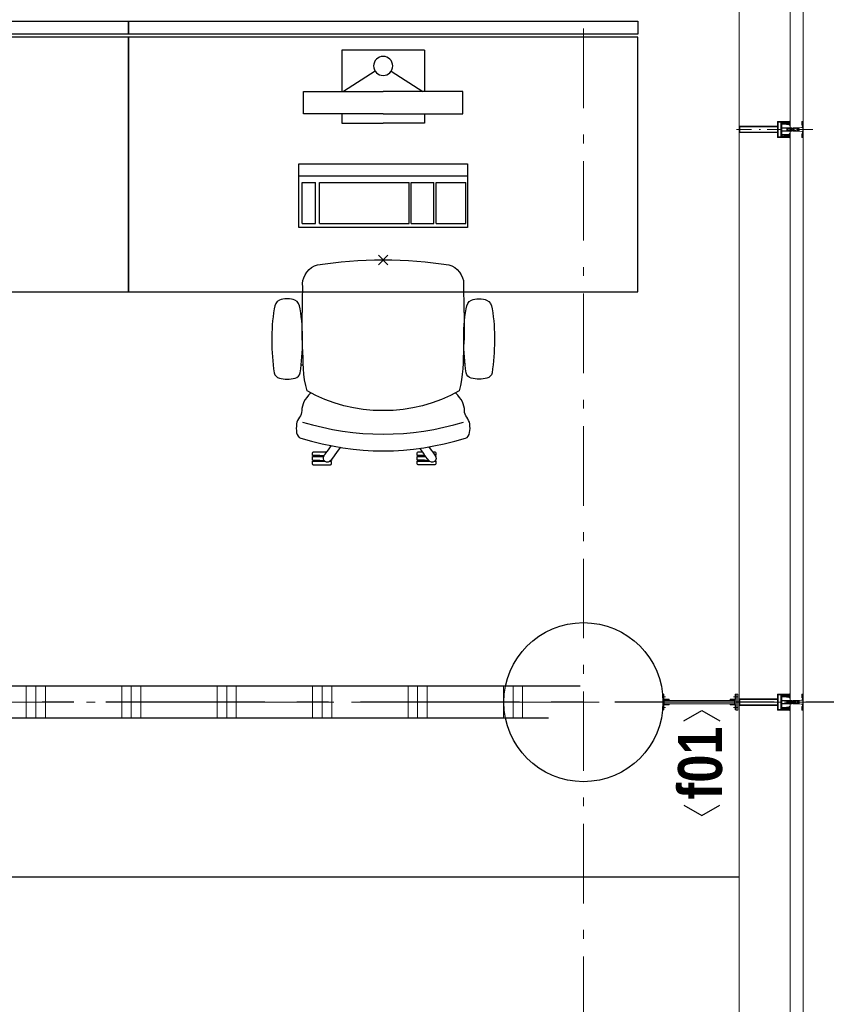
# Model space of a CAD drawing. Header units: millimetres. Extents: x -75976 to 232306, y 42824 to 140527.
# Tile 164 of 199: x 218870 to 221405, y 93430 to 96525. Entities that reach past the tile are written whole.
import ezdxf
from ezdxf.enums import TextEntityAlignment as Align

# ---------------------------------------------------------------- set-up
doc = ezdxf.new("R2010")
doc.units = ezdxf.units.MM
doc.header["$LTSCALE"] = 400
doc.header["$PDMODE"] = 3
doc.header["$PDSIZE"] = 15
for name, pattern in [('CENTER', [2, 1.25, -0.25, 0.25, -0.25]), ('STYLE_06', [1.041641, 0.625, -0.208282, 0.069427, -0.138931]), ('STYLE_15', [0.240945, 0.11811, -0.059055, 0.004724, -0.059055]), ('STYLE_16', [0.177165, 0.11811, -0.059055])]:
    doc.linetypes.add(name, pattern=pattern)
for name, color, linetype in [('-gd', 2, 'Continuous'), ('inlay', 6, 'Continuous'), ('inr', 4, 'Continuous'), ('plat', 5, 'Continuous'), ('sona-s008_ip0', 7, 'Continuous'), ('stramien', 1, 'CENTER'), ('symbol', 1, 'Continuous')]:
    doc.layers.add(name, color=color, linetype=linetype)
for name, color, linetype, lineweight in [('Buitenkozijnen', 140, 'Continuous', 15), ('Kozijnmerken', 43, 'Continuous', 9), ('mat-beton (ihwg)', 5, 'Continuous', 25), ('mat-scheidingswand-horizontaal', 5, 'Continuous', 25), ('mat-staal', 5, 'Continuous', 25), ('None', 7, 'Continuous', 9)]:
    doc.layers.add(name, color=color, linetype=linetype, lineweight=lineweight)
doc.styles.add('Arial Narrow (bold)', font='ARIALNB.TTF', dxfattribs={"height": 172.861111})

# ---------------------------------------------------------------- blocks, each defined once
blk = doc.blocks.new('*U394')
at = {"layer": 'None', "color": 8, "lineweight": 5, "flags": 128}
for points in [[(-5, -154.3), (-5, -154.3, 0.414214), (-5.5, -154.8), (-5.5, -172.5), (-5.5, -172.5, 0.414214), (-5, -173), (-4, -173), (-4, -173, 0.414214), (-3.5, -172.5), (-3.5, -172.5, 0.414214), (-4, -172), (-4.5, -172), (-4.5, -168.8), (-4.5, -168.8, -0.414214), (-4, -168.3), (-2.7, -168.3), (-2.7, -168.3, 0.221695), (-1.9, -167.9), (-0.8, -166.5), (-0.8, -166.5, -0.466308), (0.8, -166.5), (2, -167.9), (2, -167.9, 0.221695), (2.7, -168.3), (4, -168.3), (4, -168.3, -0.414214), (4.5, -168.8), (4.5, -172), (4, -172), (4, -172, 0.414214), (3.5, -172.5), (3.5, -172.5, 0.414214), (4, -173), (5, -173), (5, -173, 0.414214), (5.5, -172.5), (5.5, -154.8), (5.5, -154.8, 0.414214), (5, -154.3), (4.7, -154.3), (4.7, -155), (4.7, -155, -0.414214), (4.4, -155.3), (4.1, -155.3), (4.1, -155.3, -0.414214), (3.3, -154.5), (3.3, -150.6), (3.3, -150.6, -0.414214), (4.1, -149.8), (4.4, -149.8), (4.4, -149.8, -0.414214), (4.7, -150.1), (4.7, -150.8), (5, -150.8), (5, -150.8, 0.414214), (5.5, -150.3), (5.5, -137.6), (5.5, -137.6, 0.351868), (5.3, -137.3), (5.3, -137.3, 0.351868), (4.9, -137.5), (4.1, -139.2), (4.1, -139.2, 0.314902), (4.2, -139.4), (4.5, -139.7), (4.5, -139.7, -0.198912), (4.5, -139.9), (4.5, -140.1), (4.5, -140.1, -0.198912), (4.5, -140.3), (4.2, -140.6), (4.2, -140.6, 0.414214), (4.2, -140.8), (4.5, -141.1), (4.5, -141.1, -0.198912), (4.5, -141.3), (4.5, -141.5), (4.5, -141.5, -0.198912), (4.5, -141.7), (4.2, -142), (4.2, -142, 0.414214), (4.2, -142.2), (4.5, -142.5), (4.5, -142.5, -0.198912), (4.5, -142.7), (4.5, -143.2), (4.5, -143.2, -0.087489), (4.5, -143.3), (4.2, -144.1), (4.2, -148.5), (4.2, -148.5, -0.414214), (3.9, -148.8), (-3.9, -148.8), (-3.9, -148.8, -0.414214), (-4.2, -148.5), (-4.2, -144.1), (-4.5, -143.3), (-4.5, -143.3, -0.087489), (-4.5, -143.2), (-4.5, -142.7), (-4.5, -142.7, -0.198912), (-4.4, -142.5), (-4.1, -142.2), (-4.1, -142.2, 0.414214), (-4.1, -142), (-4.4, -141.7), (-4.4, -141.7, -0.198912), (-4.5, -141.5), (-4.5, -141.3), (-4.5, -141.3, -0.198912), (-4.4, -141.1), (-4.1, -140.8), (-4.1, -140.8, 0.414214), (-4.1, -140.6), (-4.4, -140.3), (-4.4, -140.3, -0.198912), (-4.5, -140.1), (-4.5, -139.9), (-4.5, -139.9, -0.198912), (-4.4, -139.7), (-4.1, -139.4), (-4.1, -139.4, 0.314902), (-4.1, -139.2), (-4.9, -137.5), (-4.9, -137.5, 0.351868), (-5.3, -137.3), (-5.3, -137.3, 0.351868), (-5.5, -137.6), (-5.5, -150.3), (-5.5, -150.3, 0.414214), (-5, -150.8), (-4.7, -150.8), (-4.7, -150.1), (-4.7, -150.1, -0.414214), (-4.4, -149.8), (-4.1, -149.8), (-4.1, -149.8, -0.414214), (-3.3, -150.6), (-3.3, -154.5), (-3.3, -154.5, -0.414214), (-4.1, -155.3), (-4.4, -155.3), (-4.4, -155.3, -0.414214), (-4.7, -155), (-4.7, -154.3)], [(-1.8, -149.8, 0.414214), (-2.3, -150.3), (-2.3, -155.1), (-2.3, -155.1, 0.414214), (-2.1, -155.3), (2.1, -155.3), (2.1, -155.3, 0.414214), (2.3, -155.1), (2.3, -150.3), (2.3, -150.3, 0.414214), (1.8, -149.8), (-1.8, -149.8)], [(-4.5, -161.7, -0.414214), (-4, -161.2), (-2.7, -161.2), (-2.7, -161.2, 0.414214), (-2.5, -161), (-2.5, -160.4), (-2.5, -160.4, 0.414214), (-2.7, -160.2), (-4, -160.2), (-4, -160.2, -0.414214), (-4.5, -159.7), (-4.5, -156.8), (-4.5, -156.8, -0.414214), (-4, -156.3), (4, -156.3), (4, -156.3, -0.414214), (4.5, -156.8), (4.5, -159.7), (4.5, -159.7, -0.414214), (4, -160.2), (2.7, -160.2), (2.7, -160.2, 0.414214), (2.5, -160.4), (2.5, -161), (2.5, -161, 0.414214), (2.7, -161.2), (4, -161.2), (4, -161.2, -0.414214), (4.5, -161.7), (4.5, -166.8), (4.5, -166.8, -0.414214), (4, -167.3), (3, -167.3), (3, -167.3, -0.221695), (2.6, -167.1), (1.5, -165.9), (1.5, -165.9, 0.466308), (-1.5, -165.9), (-2.6, -167.1), (-2.6, -167.1, -0.221695), (-2.9, -167.3), (-4, -167.3), (-4, -167.3, -0.414214), (-4.5, -166.8), (-4.5, -161.7)]]:
    blk.add_lwpolyline(points, format="xyb", close=True, dxfattribs=at)
blk = doc.blocks.new('*U395')
at = {"layer": 'None', "color": 8, "lineweight": 5, "flags": 128}
for points in [[(-13.5, -182.8), (-13.5, -181.9), (-14.5, -181.1), (-14.5, -181.1, 0.36397), (-14.9, -181.1), (-14.9, -181.1), (-15.4, -181.5), (-15.4, -181.5, -0.36397), (-15.8, -181.5), (-15.8, -181.5), (-16.3, -181.1), (-16.3, -181.1, 0.36397), (-16.7, -181.1), (-16.7, -181.1), (-17.2, -181.5), (-17.2, -181.5, -0.36397), (-17.6, -181.5), (-17.6, -181.5), (-18.1, -181.1), (-18.1, -181.1, 0.36397), (-18.5, -181.1), (-18.5, -181.1), (-19, -181.5), (-19, -181.5, -0.36397), (-19.4, -181.5), (-19.4, -181.5), (-19.9, -181.1), (-19.9, -181.1, 0.36397), (-20.3, -181.1), (-20.3, -181.1), (-20.8, -181.5), (-20.8, -181.5, -0.36397), (-21.2, -181.5), (-21.2, -181.5), (-21.7, -181.1), (-21.7, -181.1, 0.36397), (-22.1, -181.1), (-22.1, -181.1), (-22.4, -181.3), (-23.2, -181.3), (-23.5, -181.1), (-23.5, -181.1, 0.36397), (-23.9, -181.1), (-23.9, -181.1), (-24.2, -181.3), (-24.5, -181.3), (-24.5, -181.3, -0.267949), (-24.8, -181.2), (-24.8, -181.2), (-24.9, -180.9), (-24.9, -180.9, 0.339454), (-25.3, -180.7), (-25.3, -180.7, 0.339454), (-25.5, -181), (-25.5, -181), (-25.5, -184.4), (-25.5, -184.4, 0.414214), (-25.2, -184.7), (-25.2, -184.7), (-24.3, -184.7), (-24.3, -184.7, 0.414214), (-24, -184.4), (-24, -184.4), (-24, -182.7), (-24, -182.7, 0.236068), (-24.1, -182.5), (-24.1, -182.5), (-24.1, -182.5, -0.548276), (-24, -182.2), (-24, -182.2, -0.548276), (-23.8, -182.4), (-23.8, -182.4), (-23.8, -182.4, 0.250388), (-23.6, -182.3), (-23.6, -182.3), (-22.8, -182.3), (-22.8, -182.3, -0.414214), (-22.5, -182.6), (-22.5, -182.6), (-22.5, -183.3), (-22.5, -183.3, 0.414214), (-22.2, -183.6), (-22.2, -183.6), (-22, -183.6), (-22, -183.6, 0.131652), (-21.8, -183.5), (-21.8, -183.5), (-20.5, -182.8), (-13.5, -182.8)], [(-6, -180.7), (-6, -180.7, -0.388879), (-8.7, -183.2), (-8.7, -183.2), (-20.4, -183.2), (-21.6, -183.9), (-22.9, -183.9), (-22.9, -182.7), (-23.8, -182.7), (-23.8, -184.8), (23.8, -184.8), (23.8, -182.7), (22.9, -182.7), (22.9, -183.9), (21.7, -183.9), (20.4, -183.2), (8.7, -183.2), (8.7, -183.2, -0.388879), (6, -180.7), (6, -180.7), (5.3, -173.2), (2.5, -173.2), (2.5, -171.2), (-2.5, -171.2), (-2.5, -173.2), (-5.3, -173.2), (-6, -180.7)], [(13.5, -182.8), (13.5, -181.9), (14.5, -181.1), (14.5, -181.1, -0.36397), (14.9, -181.1), (14.9, -181.1), (15.4, -181.5), (15.4, -181.5, 0.36397), (15.8, -181.5), (15.8, -181.5), (16.3, -181.1), (16.3, -181.1, -0.36397), (16.7, -181.1), (16.7, -181.1), (17.2, -181.5), (17.2, -181.5, 0.36397), (17.6, -181.5), (17.6, -181.5), (18.1, -181.1), (18.1, -181.1, -0.36397), (18.5, -181.1), (18.5, -181.1), (19, -181.5), (19, -181.5, 0.36397), (19.4, -181.5), (19.4, -181.5), (19.9, -181.1), (19.9, -181.1, -0.36397), (20.3, -181.1), (20.3, -181.1), (20.8, -181.5), (20.8, -181.5, 0.36397), (21.2, -181.5), (21.2, -181.5), (21.7, -181.1), (21.7, -181.1, -0.36397), (22.1, -181.1), (22.1, -181.1), (22.4, -181.3), (23.2, -181.3), (23.5, -181.1), (23.5, -181.1, -0.36397), (23.9, -181.1), (23.9, -181.1), (24.2, -181.3), (24.5, -181.3), (24.5, -181.3, 0.267949), (24.8, -181.2), (24.8, -181.2), (25, -180.9), (25, -180.9, -0.339454), (25.3, -180.7), (25.3, -180.7, -0.339454), (25.5, -181), (25.5, -181), (25.5, -184.4), (25.5, -184.4, -0.414214), (25.2, -184.7), (25.2, -184.7), (24.3, -184.7), (24.3, -184.7, -0.414214), (24, -184.4), (24, -184.4), (24, -182.7), (24, -182.7, -0.236068), (24.1, -182.5), (24.1, -182.5), (24.1, -182.5, 0.548276), (24.1, -182.2), (24.1, -182.2, 0.548276), (23.9, -182.4), (23.9, -182.4), (23.9, -182.4, -0.250388), (23.6, -182.3), (23.6, -182.3), (22.8, -182.3), (22.8, -182.3, 0.414214), (22.5, -182.6), (22.5, -182.6), (22.5, -183.3), (22.5, -183.3, -0.414214), (22.2, -183.6), (22.2, -183.6), (22, -183.6), (22, -183.6, -0.131652), (21.8, -183.5), (21.8, -183.5), (20.5, -182.8), (13.5, -182.8)]]:
    blk.add_lwpolyline(points, format="xyb", close=True, dxfattribs=at)
blk = doc.blocks.new('verticale stijl 150x50 UV')
at = {"layer": 'None', "color": 8, "linetype": 'STYLE_15', "lineweight": 5}
blk.add_line((0, -216), (0, 35), dxfattribs=at)
at = {"layer": 'None', "color": 8, "lineweight": 5}
for p, q in [((-25.6, -142.7), (-25.6, -142.7)), ((-25.6, -144.4), (-25.6, -144.4)), ((-24.8, -133.4), (-24.8, -133.4)), ((-24.8, -134.2), (-24.8, -134.2)), ((-24.8, -135), (-24.8, -135)), ((-24.8, -135.8), (-24.8, -135.8)), ((-24.8, -136.6), (-24.8, -136.6)), ((-24.8, -137.4), (-24.8, -137.4)), ((-24.8, -138.3), (-24.8, -138.3)), ((-24.8, -139.1), (-24.8, -139.1)), ((-24.8, -139.9), (-24.8, -139.9)), ((-24.8, -140.7), (-24.8, -140.7)), ((-24.8, -141.5), (-24.8, -141.5)), ((-24.8, -142.3), (-24.8, -142.3)), ((-24.8, -143.1), (-24.8, -143.1)), ((-24.8, -144.8), (-24.8, -144.8)), ((-24, -133), (-24, -133)), ((-24, -133.8), (-24, -133.8)), ((-24, -134.6), (-24, -134.6)), ((-24, -135.4), (-24, -135.4)), ((-24, -136.2), (-24, -136.2)), ((-24, -137), (-24, -137)), ((-24, -137.9), (-24, -137.9)), ((-24, -138.7), (-24, -138.7)), ((-24, -139.5), (-24, -139.5)), ((-24, -140.3), (-24, -140.3)), ((-24, -141.1), (-24, -141.1)), ((-24, -141.9), (-24, -141.9)), ((-24, -142.7), (-24, -142.7)), ((-24, -144.4), (-24, -144.4)), ((-23.2, -133.4), (-23.2, -133.4)), ((-23.2, -134.2), (-23.2, -134.2)), ((-23.2, -135), (-23.2, -135)), ((-23.2, -135.8), (-23.2, -135.8)), ((-23.2, -136.6), (-23.2, -136.6)), ((-23.2, -137.4), (-23.2, -137.4)), ((-23.2, -138.3), (-23.2, -138.3)), ((-23.2, -139.1), (-23.2, -139.1)), ((-23.2, -139.9), (-23.2, -139.9)), ((-23.2, -140.7), (-23.2, -140.7)), ((-23.2, -141.5), (-23.2, -141.5)), ((-23.2, -144.8), (-23.2, -144.8)), ((-22.4, -133), (-22.4, -133)), ((-22.4, -133.8), (-22.4, -133.8)), ((-22.4, -134.6), (-22.4, -134.6)), ((-22.4, -140.3), (-22.4, -140.3)), ((-22.4, -141.1), (-22.4, -141.1)), ((-22.4, -144.4), (-22.4, -144.4)), ((-21.6, -126.9), (-21.6, -126.9)), ((-21.6, -127.7), (-21.6, -127.7)), ((-21.6, -128.5), (-21.6, -128.5)), ((-21.6, -129.3), (-21.6, -129.3)), ((-21.6, -130.1), (-21.6, -130.1)), ((-21.6, -130.9), (-21.6, -130.9)), ((-21.6, -131.8), (-21.6, -131.8)), ((-21.6, -132.6), (-21.6, -132.6)), ((-21.6, -133.4), (-21.6, -133.4)), ((-21.6, -134.2), (-21.6, -134.2)), ((-21.6, -135), (-21.6, -135)), ((-21.6, -139.9), (-21.6, -139.9)), ((-21.6, -140.7), (-21.6, -140.7)), ((-21.6, -141.5), (-21.6, -141.5)), ((-21.6, -144.8), (-21.6, -144.8)), ((-20.7, -126.5), (-20.7, -126.5)), ((-20.7, -128.9), (-20.7, -128.9)), ((-20.7, -129.7), (-20.7, -129.7)), ((-20.7, -130.5), (-20.7, -130.5)), ((-20.7, -131.4), (-20.7, -131.4)), ((-20.7, -132.2), (-20.7, -132.2)), ((-20.7, -133), (-20.7, -133)), ((-20.7, -133.8), (-20.7, -133.8)), ((-20.7, -134.6), (-20.7, -134.6)), ((-20.7, -135.4), (-20.7, -135.4)), ((-20.7, -136.2), (-20.7, -136.2)), ((-20.7, -137), (-20.7, -137)), ((-20.7, -137.9), (-20.7, -137.9)), ((-20.7, -138.7), (-20.7, -138.7)), ((-20.7, -139.5), (-20.7, -139.5)), ((-20.7, -140.3), (-20.7, -140.3)), ((-20.7, -141.1), (-20.7, -141.1)), ((-20.7, -144.4), (-20.7, -144.4)), ((-19.9, -126.1), (-19.9, -126.1)), ((-19.9, -130.1), (-19.9, -130.1)), ((-19.9, -130.9), (-19.9, -130.9)), ((-19.9, -131.8), (-19.9, -131.8)), ((-19.9, -132.6), (-19.9, -132.6)), ((-19.9, -133.4), (-19.9, -133.4)), ((-19.9, -134.2), (-19.9, -134.2)), ((-19.9, -135), (-19.9, -135)), ((-19.9, -135.8), (-19.9, -135.8)), ((-19.9, -136.6), (-19.9, -136.6)), ((-19.9, -137.4), (-19.9, -137.4)), ((-19.9, -138.3), (-19.9, -138.3)), ((-19.9, -139.1), (-19.9, -139.1)), ((-19.9, -139.9), (-19.9, -139.9)), ((-19.9, -140.7), (-19.9, -140.7)), ((-19.9, -141.5), (-19.9, -141.5)), ((-19.9, -142.3), (-19.9, -142.3)), ((-19.9, -143.1), (-19.9, -143.1)), ((-19.9, -143.9), (-19.9, -143.9)), ((-19.1, -126.5), (-19.1, -126.5)), ((-19.1, -127.3), (-19.1, -127.3)), ((-19.1, -128.9), (-19.1, -128.9)), ((-19.1, -129.7), (-19.1, -129.7)), ((-19.1, -130.5), (-19.1, -130.5)), ((-19.1, -131.4), (-19.1, -131.4)), ((-19.1, -132.2), (-19.1, -132.2)), ((-19.1, -133), (-19.1, -133)), ((-19.1, -133.8), (-19.1, -133.8)), ((-19.1, -134.6), (-19.1, -134.6)), ((-19.1, -140.3), (-19.1, -140.3)), ((-19.1, -141.1), (-19.1, -141.1)), ((-19.1, -141.9), (-19.1, -141.9)), ((-18.3, -127.7), (-18.3, -127.7)), ((-18.3, -128.5), (-18.3, -128.5)), ((-18.3, -129.3), (-18.3, -129.3)), ((-18.3, -133.4), (-18.3, -133.4)), ((-18.3, -134.2), (-18.3, -134.2)), ((-18.3, -135), (-18.3, -135)), ((-18.3, -139.9), (-18.3, -139.9)), ((-18.3, -140.7), (-18.3, -140.7)), ((-18.3, -141.5), (-18.3, -141.5)), ((-18.3, -142.3), (-18.3, -142.3)), ((-17.5, -133), (-17.5, -133)), ((-17.5, -133.8), (-17.5, -133.8)), ((-17.5, -134.6), (-17.5, -134.6)), ((-17.5, -135.4), (-17.5, -135.4)), ((-17.5, -136.2), (-17.5, -136.2)), ((-17.5, -137), (-17.5, -137)), ((-17.5, -137.9), (-17.5, -137.9)), ((-17.5, -138.7), (-17.5, -138.7)), ((-17.5, -139.5), (-17.5, -139.5)), ((-17.5, -140.3), (-17.5, -140.3)), ((-17.5, -141.1), (-17.5, -141.1)), ((-17.5, -141.9), (-17.5, -141.9)), ((-17.5, -142.7), (-17.5, -142.7)), ((-16.7, -133.4), (-16.7, -133.4)), ((-16.7, -134.2), (-16.7, -134.2)), ((-16.7, -135), (-16.7, -135)), ((-16.7, -135.8), (-16.7, -135.8)), ((-16.7, -136.6), (-16.7, -136.6)), ((-16.7, -137.4), (-16.7, -137.4)), ((-16.7, -138.3), (-16.7, -138.3)), ((-16.7, -139.1), (-16.7, -139.1)), ((-16.7, -139.9), (-16.7, -139.9)), ((-16.7, -140.7), (-16.7, -140.7)), ((-16.7, -141.5), (-16.7, -141.5)), ((-16.7, -142.3), (-16.7, -142.3)), ((-16.7, -143.1), (-16.7, -143.1)), ((-15.9, -141.1), (-15.9, -141.1)), ((-15.9, -141.9), (-15.9, -141.9)), ((-15.9, -142.7), (-15.9, -142.7)), ((-15.9, -144.4), (-15.9, -144.4)), ((-15.1, -142.3), (-15.1, -142.3)), ((-15.1, -143.1), (-15.1, -143.1)), ((-15.1, -143.9), (-15.1, -143.9)), ((-15.1, -144.8), (-15.1, -144.8)), ((-14.2, -141.9), (-14.2, -141.9)), ((-14.2, -142.7), (-14.2, -142.7)), ((-14.2, -143.5), (-14.2, -143.5)), ((-14.2, -144.4), (-14.2, -144.4)), ((-13.4, -143.1), (-13.4, -143.1)), ((-13.4, -143.9), (-13.4, -143.9))]:
    blk.add_line(p, q, dxfattribs=at)
at = {"layer": 'None', "color": 8, "linetype": 'STYLE_16', "lineweight": 5}
for p, q in [((-2.2, -155.1), (0, -154.5)), ((2.3, -155.1), (0, -154.5)), ((-2.2, -156.7), (-2.2, -155.1)), ((-1.5, -156.9), (-1.5, -155)), ((-1, -157), (-1, -155.1)), ((1, -157), (1, -155.1)), ((1.5, -156.9), (1.5, -155)), ((2.3, -156.7), (2.3, -155.1))]:
    blk.add_line(p, q, dxfattribs=at)
at = {"layer": 'None', "color": 8, "linetype": 'Continuous', "lineweight": 5, "flags": 128}
for points in [[(-10, 15.4), (10, 15.4), (10, -104.8), (25, -104.8), (25, -116.8), (-25, -116.8), (-25, -104.8), (-10, -104.8)], [(-8, 13.4), (-8, -104.8), (8, -104.8), (8, 13.4)], [(8, -106.8), (-8, -106.8), (-23, -106.8), (-23, -114.8), (23, -114.8), (23, -106.8)]]:
    blk.add_lwpolyline(points, close=True, dxfattribs=at)
at = {"layer": 'None', "color": 8, "lineweight": 5, "flags": 128}
for points in [[(25, -132.6), (25, -116.8), (23.1, -116.8), (-23.1, -116.8), (-25, -116.8), (-25, -132.6), (-22.1, -132.6), (-22.1, -128), (-22.6, -128), (-22.6, -126.6), (-22.1, -126.6), (-22.1, -124.7), (-21.9, -124.5), (-21.9, -120.3), (-21.9, -120.3, -0.414214), (-20.2, -118.6), (-20.1, -118.6), (-20.1, -118.6, -0.414214), (-18.4, -120.3), (-18.4, -124.5), (-18.2, -124.7), (-18.2, -126.6), (-17.7, -126.6), (-17.7, -128), (-18.2, -128), (-18.2, -132.6), (-16.3, -132.6), (-16.3, -119.8), (-16.3, -119.8, -0.414214), (-15.1, -118.6), (-15.1, -118.6), (-6.5, -118.6), (-6.5, -118.6, -0.414214), (-5.3, -119.8), (-5.3, -136.8), (-3.9, -136.8), (-3.9, -139.6), (-4.3, -140), (-3.9, -140.4), (-3.9, -141), (-4.3, -141.4), (-3.9, -141.8), (-3.9, -142.4), (-4.3, -142.8), (-3.9, -143.8), (-3.9, -148.6), (-2.2, -148.6), (-2.2, -137.8), (-2.2, -137.8, -0.414214), (0, -135.6), (0, -135.6), (0, -135.6, -0.414214), (2.2, -137.8), (2.2, -148.6), (3.9, -148.6), (3.9, -143.8), (4.3, -142.8), (3.9, -142.4), (3.9, -141.8), (4.3, -141.4), (3.9, -141), (3.9, -140.4), (4.3, -140), (3.9, -139.6), (3.9, -136.8), (5.4, -136.8), (5.4, -119.8), (5.4, -119.8, -0.414214), (6.6, -118.6), (6.6, -118.6), (15.1, -118.6), (15.1, -118.6, -0.414214), (16.3, -119.8), (16.3, -132.6), (18.2, -132.6), (18.2, -128), (17.7, -128), (17.7, -126.6), (18.2, -126.6), (18.2, -124.7), (18.5, -124.5), (18.5, -120.3), (18.5, -120.3, -0.414214), (20.2, -118.6), (20.2, -118.6), (20.2, -118.6, -0.414214), (21.9, -120.3), (21.9, -124.5), (22.1, -124.7), (22.1, -126.6), (22.6, -126.6), (22.6, -128), (22.1, -128), (22.1, -132.6)], [(-14.8, -144.8), (-14.8, -144.8, 0.390793), (-13.2, -143.5), (-13.2, -143.5, 0.390793), (-14.4, -141.8), (-14.4, -141.8, -0.352623), (-16, -139.9), (-16, -133.1), (-16, -133.1, 0.414214), (-16.3, -132.8), (-17.6, -132.8), (-18.1, -133), (-18.1, -133, -0.520293), (-18.3, -132.8), (-18.3, -130.1), (-18.2, -130), (-18.2, -128), (-18.2, -128, -0.577863), (-18.1, -127.7), (-18, -127.7), (-18, -127.7, 0.366605), (-17.7, -127.5), (-17.7, -127.5, 0.366605), (-17.9, -127.1), (-17.9, -127.1, -0.130834), (-19.2, -126.1), (-19.2, -126.1, 0.439074), (-20.7, -126.1), (-20.7, -126.1, -0.133252), (-22, -127.1), (-22, -127.1, 0.366605), (-22.2, -127.5), (-22.2, -127.5, 0.366605), (-21.9, -127.7), (-21.8, -127.7), (-21.8, -127.7, -0.577455), (-21.8, -128), (-21.8, -130), (-21.6, -130.1), (-21.6, -132.8), (-21.6, -132.8, -0.52048), (-21.9, -133), (-22.4, -132.8), (-24.7, -132.8), (-24.7, -132.8, 0.414214), (-25, -133.1), (-25, -140.9), (-25, -140.9, -0.255976), (-25.9, -142.6), (-25.9, -142.6, 0.749676), (-25.3, -144.8), (-21.2, -144.8), (-21.2, -144.8, 0.414214), (-19.2, -142.8), (-19.2, -142.8, -0.402808), (-18.7, -142.3), (-18.7, -142.3, -0.402808), (-18.2, -142.8), (-18.2, -142.8, 0.233259), (-18, -143.1), (-14.6, -143.6), (-14.6, -143.6, -0.419014), (-14.5, -143.7), (-14.5, -143.7, -0.419014), (-14.6, -143.8), (-16, -143.8), (-16, -143.8, 0.414214), (-16.5, -144.3), (-16.5, -144.3, 0.414214), (-16, -144.8)], [(-23.2, -141.6), (-23.2, -141.6, 0.418874), (-23.7, -142.1), (-23.7, -142.1, -0.396568), (-25.3, -143.4), (-25.3, -143.4, 0.437017), (-25.7, -143.7), (-25.7, -143.7, 0.437017), (-25.4, -144), (-21.9, -144), (-21.9, -144, 0.263556), (-20.2, -143), (-20.2, -143, 0.552342), (-20.8, -141.8)], [(-23, -135.9), (-23, -135.9, -0.414214), (-22.1, -135), (-22.1, -135, -0.414214), (-21.3, -135.9), (-21.3, -138.8), (-21.3, -138.8, -0.414214), (-22.1, -139.6), (-22.1, -139.6, -0.414214), (-23, -138.8)], [(-21, -127.8, -0.29188), (-20.8, -127.3), (-20.3, -126.9), (-20.3, -126.9, -0.344328), (-19.7, -126.9), (-19.2, -127.3), (-19.2, -127.3, -0.29188), (-19, -127.8), (-19.4, -129.5), (-19.4, -129.5, -0.348796), (-20, -130), (-20, -130, -0.348796), (-20.6, -129.5), (-21, -127.8)], [(-18.8, -139.6, -0.414214), (-19.7, -138.8), (-19.7, -135.9), (-19.7, -135.9, -0.414214), (-18.8, -135), (-18.8, -135, -0.414214), (-18, -135.9), (-18, -138.8), (-18, -138.8, -0.414214), (-18.8, -139.6)], [(0, -157.1), (0, -157.1, -0.163834), (-4.3, -155.6), (-4.3, -155.6), (-4.3, -155.6, -0.234469), (-4.7, -154.8), (-4.7, -154.8), (-4.7, -153.6), (4.8, -153.6), (4.8, -154.8), (4.8, -154.8, -0.234469), (4.4, -155.6), (4.4, -155.6), (4.4, -155.6, -0.163834), (0, -157.1), (0, -157.1)], [(14.8, -144.8), (14.8, -144.8, -0.390793), (13.3, -143.5), (13.3, -143.5, -0.390793), (14.4, -141.8), (14.4, -141.8, 0.352623), (16, -139.9), (16, -133.1), (16, -133.1, -0.414214), (16.3, -132.8), (17.6, -132.8), (18.1, -133), (18.1, -133, 0.520293), (18.4, -132.8), (18.4, -130.1), (18.2, -130), (18.2, -128), (18.2, -128, 0.577863), (18.2, -127.7), (18.1, -127.7), (18.1, -127.7, -0.366605), (17.8, -127.5), (17.8, -127.5, -0.366605), (18, -127.1), (18, -127.1, 0.130834), (19.3, -126.1), (19.3, -126.1, -0.439074), (20.7, -126.1), (20.7, -126.1, 0.133252), (22.1, -127.1), (22.1, -127.1, -0.366605), (22.3, -127.5), (22.3, -127.5, -0.366605), (22, -127.7), (21.9, -127.7), (21.9, -127.7, 0.577455), (21.8, -128), (21.8, -130), (21.7, -130.1), (21.7, -132.8), (21.7, -132.8, 0.52048), (21.9, -133), (22.4, -132.8), (24.7, -132.8), (24.7, -132.8, -0.414214), (25, -133.1), (25, -140.9), (25, -140.9, 0.255976), (25.9, -142.6), (25.9, -142.6, -0.749676), (25.3, -144.8), (21.2, -144.8), (21.2, -144.8, -0.414214), (19.2, -142.8), (19.2, -142.8, 0.402808), (18.7, -142.3), (18.7, -142.3, 0.402808), (18.2, -142.8), (18.2, -142.8, -0.233259), (18, -143.1), (14.6, -143.6), (14.6, -143.6, 0.419014), (14.5, -143.7), (14.5, -143.7, 0.419014), (14.6, -143.8), (16, -143.8), (16, -143.8, -0.414214), (16.5, -144.3), (16.5, -144.3, -0.414214), (16, -144.8)], [(18.9, -139.6, 0.414214), (19.7, -138.8), (19.7, -135.9), (19.7, -135.9, 0.414214), (18.9, -135), (18.9, -135, 0.414214), (18, -135.9), (18, -138.8), (18, -138.8, 0.414214), (18.9, -139.6)], [(21, -127.8, 0.29188), (20.8, -127.3), (20.3, -126.9), (20.3, -126.9, 0.344328), (19.7, -126.9), (19.2, -127.3), (19.2, -127.3, 0.29188), (19, -127.8), (19.4, -129.5), (19.4, -129.5, 0.348796), (20, -130), (20, -130, 0.348796), (20.6, -129.5), (21, -127.8)], [(23.2, -141.6), (23.2, -141.6, -0.418874), (23.7, -142.1), (23.7, -142.1, 0.396568), (25.3, -143.4), (25.3, -143.4, -0.437017), (25.7, -143.7), (25.7, -143.7, -0.437017), (25.4, -144), (21.9, -144), (21.9, -144, -0.263556), (20.2, -143), (20.2, -143, -0.552342), (20.8, -141.8)], [(23, -135.9), (23, -135.9, 0.414214), (22.2, -135), (22.2, -135, 0.414214), (21.3, -135.9), (21.3, -138.8), (21.3, -138.8, 0.414214), (22.2, -139.6), (22.2, -139.6, 0.414214), (23, -138.8)]]:
    blk.add_lwpolyline(points, format="xyb", close=True, dxfattribs=at)
blk.add_lwpolyline([(4, -118.6), (4, -134.3), (-4, -134.3), (-4, -118.6)], close=True, dxfattribs=at)
at = {"layer": 'None', "color": 8, "linetype": 'STYLE_16', "lineweight": 5}
for centre, radius, start, end in [((-1.6, -158.4), 3.38, 79.3357, 100.6643), ((0, -163.2), 8.16, 82.9585, 97.0415), ((0, -160.4), 3.5, 73.4149, 106.5851), ((1.6, -158.4), 3.38, 79.3357, 100.6643)]:
    blk.add_arc(centre, radius, start, end, dxfattribs=at)
at = {"layer": 'None', "color": 7}
for name in ['*U394', '*U395']:
    blk.add_blockref(name, (0, 0), dxfattribs=at)
blk = doc.blocks.new('Vliesgevelelement 4 150x50 1_200')
at = {"layer": 'Buitenkozijnen', "color": 7, "xscale": -1, "rotation": 270.0000000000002}
blk.add_blockref('verticale stijl 150x50 UV', (-5.2, 0), dxfattribs=at)
blk = doc.blocks.new('*X1041')
at = {"layer": 'None', "lineweight": 9}
for p, q in [((46800, 8200), (46800, 8300)), ((46830, 8200), (46830, 8300)), ((46860, 8200), (46860, 8300)), ((47100, 8200), (47100, 8300)), ((47130, 8200), (47130, 8300)), ((47160, 8200), (47160, 8300)), ((47400, 8200), (47400, 8300)), ((47430, 8200), (47430, 8300)), ((47460, 8200), (47460, 8300)), ((47700, 8200), (47700, 8300)), ((47730, 8200), (47730, 8300)), ((47760, 8200), (47760, 8300)), ((48000, 8200), (48000, 8300)), ((48030, 8200), (48030, 8300)), ((48060, 8200), (48060, 8300)), ((48300, 8200), (48300, 8300)), ((48330, 8200), (48330, 8300)), ((48360, 8200), (48360, 8300)), ((48600, 8200), (48600, 8300)), ((48630, 8200), (48630, 8300)), ((48660, 8200), (48660, 8300)), ((48900, 8200), (48900, 8300)), ((48930, 8200), (48930, 8300)), ((48960, 8200), (48960, 8300)), ((49200, 8200), (49200, 8300)), ((49230, 8200), (49230, 8300)), ((49260, 8200), (49260, 8300)), ((49500, 8200), (49500, 8300)), ((49530, 8200), (49530, 8300)), ((49560, 8200), (49560, 8300)), ((49800, 8200), (49800, 8300)), ((49830, 8200), (49830, 8300)), ((49860, 8200), (49860, 8300)), ((50100, 8200), (50100, 8300)), ((50130, 8200), (50130, 8300)), ((50160, 8200), (50160, 8300)), ((50400, 8200), (50400, 8300)), ((50430, 8200), (50430, 8300)), ((50460, 8200), (50460, 8300)), ((50700, 8200), (50700, 8300)), ((50730, 8200), (50730, 8300)), ((50760, 8200), (50760, 8300))]:
    blk.add_line(p, q, dxfattribs=at)
blk = doc.blocks.new('Kolom O 500')
at = {"layer": 'mat-beton (ihwg)', "lineweight": 25}
blk.add_circle((0, 0), 250, dxfattribs=at)
blk = doc.blocks.new('*U1111')
at = {"layer": 'None', "color": 8, "linetype": 'Continuous', "lineweight": 5}
for points in [[(253.3, 5.2), (475, 5.2), (475, -4.8), (253.3, -4.8)], [(253.3, 0.6), (475, 0.6), (475, -0.2), (253.3, -0.2)]]:
    blk.add_lwpolyline(points, close=True, dxfattribs=at)
blk = doc.blocks.new('*U1112')
at = {"layer": 'mat-staal', "color": 8, "lineweight": 5}
for p, q in [((247.3, 17), (258.1, 17)), ((247.3, -16.6), (258.1, -16.6))]:
    blk.add_line(p, q, dxfattribs=at)
for points in [[(250, 6), (250, 25), (253, 25), (253, 22), (253, 10.6), (253, 9), (269, 9), (269, 6)], [(250, -24.6), (250, -5.6), (269, -5.6), (269, -8.6), (253, -8.6), (253, -20.4), (253, -21.6), (253, -24.6)]]:
    blk.add_lwpolyline(points, close=True, dxfattribs=at)
blk = doc.blocks.new('*U1113')
at = {"layer": 'mat-staal', "color": 8, "lineweight": 5}
for p, q in [((482.7, 17), (471.9, 17)), ((482.7, -16.6), (471.9, -16.6))]:
    blk.add_line(p, q, dxfattribs=at)
for points in [[(480, 6), (480, 25), (477, 25), (477, 22), (477, 10.6), (477, 9), (461, 9), (461, 6)], [(480, -24.6), (480, -5.6), (461, -5.6), (461, -8.6), (477, -8.6), (477, -20.4), (477, -21.6), (477, -24.6)]]:
    blk.add_lwpolyline(points, close=True, dxfattribs=at)
blk = doc.blocks.new('Glasstrook G kolom-vliesgevel')
at = {"layer": 'mat-staal', "color": 8, "lineweight": 5}
blk.add_lwpolyline([(480, 25.3), (485, 25.3), (485, -24.7), (480, -24.7)], close=True, dxfattribs=at)
at = {"layer": 'mat-staal'}
for name in ['*U1112', '*U1113']:
    blk.add_blockref(name, (0, 0), dxfattribs=at)
at = {"layer": 'None', "color": 7}
blk.add_blockref('*U1111', (0, 0), dxfattribs=at)
blk = doc.blocks.new('Kozijnmerk 50')
at = {"layer": 'Kozijnmerken', "color": 92, "linetype": 'Continuous', "lineweight": 25}
for points in [[(-132.2, 50.6), (-164.8, -5.8), (-132.2, -62.1)], [(132.2, 50.6), (164.8, -5.8), (132.2, -62.1)]]:
    blk.add_lwpolyline(points, dxfattribs=at)
at = {"layer": 'None', "color": 43, "style": 'Arial Narrow (bold)'}
blk.add_attdef('merk', text='', height=138.3, dxfattribs=at).set_placement((0, 0), align=Align.MIDDLE_CENTER)
blk = doc.blocks.new('*U1309')
at = {"layer": 'Buitenkozijnen', "color": 140, "linetype": 'Continuous', "lineweight": 15}
for points in [[(51601.1, -5040), (51601.1, 28036)], [(51601.1, -5040), (51601.1, 28036), (51641.1, 28036), (51641.1, -5040)], [(51601.1, -5040), (51601.1, 28036), (51641.1, 28036), (51641.1, -5040)], [(51641.1, -5040), (51641.1, 28036)]]:
    blk.add_lwpolyline(points, close=True, dxfattribs=at)
blk = doc.blocks.new('SONA-S008_B2')
at = {"layer": '-gd'}
blk.add_open_spline([(-253, -509.5), (-87.8, -560.2), (87.8, -560.2), (253, -509.5)], degree=3, dxfattribs=at)
for points in [[(-206.6, -15.8), (-79.4, 5.3), (79.6, 5.3), (206.6, -15.8)], [(-253, -73.9), (-253.4, -51.6), (-233.1, -20.2), (-206.6, -15.8)], [(206.6, -15.8), (233.1, -20.2), (253.4, -51.6), (253, -73.9)], [(-253, -272.1), (-257.1, -206.8), (-252.1, -139.2), (-253, -73.9)], [(253, -73.9), (252.1, -139.2), (257.1, -206.8), (253, -272.1)], [(-277.9, -126.1), (-287.8, -121.3), (-315.3, -121.3), (-325.3, -126.1)], [(277.9, -126.1), (287.8, -121.3), (315.3, -121.3), (325.3, -126.1)], [(-342.5, -153.6), (-353.5, -221.1), (-351.5, -287.6), (-342.5, -355.4)], [(-325.3, -126.1), (-337, -131.7), (-340.4, -140.8), (-342.5, -153.6)], [(-260.7, -153.6), (-262.7, -140.8), (-266.2, -131.7), (-277.9, -126.1)], [(-260.7, -355.4), (-251.6, -287.6), (-249.7, -221.1), (-260.7, -153.6)], [(260.6, -355.4), (251.6, -287.6), (249.7, -221.1), (260.6, -153.6)], [(260.6, -153.6), (262.7, -140.8), (266.2, -131.7), (277.9, -126.1)], [(325.3, -126.1), (337, -131.7), (340.4, -140.8), (342.5, -153.6)], [(342.5, -153.6), (353.4, -221.1), (351.5, -287.6), (342.5, -355.4)], [(-238.9, -411.5), (-253, -365.7), (-250.2, -318.7), (-253, -272.1)], [(253, -272.1), (250.2, -318.7), (253, -365.7), (238.9, -411.5)], [(-255.2, -303.9), (-254.1, -304.3), (-252.9, -304.7), (-251.7, -305.1)], [(251.9, -297.7), (252.9, -297.4), (253.8, -297.1), (254.7, -296.8)], [(-250.7, -332.5), (-253.1, -331.7), (-255.4, -330.9), (-257.6, -330.2)], [(256.9, -323.2), (255, -323.8), (253.1, -324.4), (251, -325.1)], [(-342.5, -355.4), (-341.5, -363), (-333.6, -369.9), (-326.1, -371.8)], [(-277, -371.8), (-269.5, -369.9), (-261.7, -363), (-260.7, -355.4)], [(277, -371.8), (269.5, -369.9), (261.7, -363), (260.6, -355.4)], [(342.5, -355.4), (341.5, -363), (333.6, -369.9), (326.1, -371.8)], [(-326.1, -371.8), (-310.3, -375.7), (-292.8, -375.7), (-277, -371.8)], [(326.1, -371.8), (310.3, -375.7), (292.8, -375.7), (277, -371.8)], [(-227.3, -418.1), (-247.1, -436.6), (-255.7, -455.2), (-255.5, -473.7)], [(238.9, -411.5), (95.4, -494.5), (-95.5, -494.5), (-238.9, -411.5)], [(255.5, -473.7), (255.7, -455.2), (247.1, -436.6), (227.3, -418.1)], [(-255.5, -473.7), (-255.4, -489), (-270.3, -500.1), (-272.1, -515.2)], [(272.1, -515.2), (270.3, -500.1), (255.4, -489), (255.5, -473.7)], [(-272.1, -515.2), (-274.4, -533.8), (-273.7, -555.7), (-258.6, -560.1)], [(258.6, -560.1), (273.7, -555.6), (274.4, -533.8), (272.1, -515.2)], [(-258.6, -560.1), (-77.4, -613.6), (78.8, -613.6), (258.6, -560.1)], [(-185.5, -615.4), (-185.5, -615.4), (-176.5, -602.9), (-162.6, -583.8)], [(143.7, -587.5), (156, -604.4), (163.9, -615.2), (163.9, -615.2)], [(-222.4, -606.9), (-222.4, -604.9), (-220.7, -603.3), (-218.7, -603.3)], [(-222.4, -615.1), (-222.4, -615.1), (-222.4, -606.9), (-222.4, -606.9)], [(-218.8, -615.1), (-218.8, -615.1), (-222.4, -615.1), (-222.4, -615.1)], [(-222.4, -629.9), (-222.4, -629.9), (-222.4, -618.1), (-222.4, -618.1)], [(-222.4, -618.1), (-222.4, -618.1), (-198.5, -618.1), (-198.5, -618.1)], [(-198.5, -615.1), (-198.5, -615.1), (-218.8, -615.1), (-218.8, -615.1)], [(-218.7, -603.3), (-218.7, -603.3), (-192, -603.3), (-176.8, -603.3)], [(-198.5, -618.1), (-198.5, -618.1), (-198.5, -615.1), (-198.5, -615.1)], [(-198.5, -615.1), (-198.5, -615.1), (-186.7, -615.2), (-186.7, -615.2)], [(-198.5, -618.1), (-198.5, -618.1), (-189.1, -618.2), (-187.1, -618.2)], [(-182.7, -633.4), (-188.4, -629.2), (-189.7, -621.1), (-185.5, -615.4)], [(-185.4, -615.2), (-186.2, -615.2), (-186.7, -615.2), (-186.7, -615.2)], [(-186.7, -615.2), (-186.7, -615.2), (-186.7, -616.4), (-186.7, -617.3)], [(-134.5, -588.9), (-152.4, -613.6), (-164.7, -630.5), (-164.7, -630.5)], [(106.4, -606.6), (106.4, -604.6), (108, -603), (110, -603)], [(106.4, -614.8), (106.4, -614.8), (106.4, -606.6), (106.4, -606.6)], [(110.1, -614.8), (110.1, -614.8), (106.4, -614.8), (106.4, -614.8)], [(106.4, -629.7), (106.4, -629.7), (106.4, -617.8), (106.4, -617.8)], [(106.4, -617.8), (106.4, -617.8), (130.3, -617.8), (130.3, -617.8)], [(110, -603), (110, -603), (115.6, -603), (123.1, -603)], [(130.3, -614.8), (130.3, -614.8), (110.1, -614.8), (110.1, -614.8)], [(143.1, -630.4), (143.1, -630.4), (131.8, -614.9), (115.2, -592)], [(130.3, -617.8), (130.3, -617.8), (130.3, -614.8), (130.3, -614.8)], [(130.3, -614.8), (130.3, -614.8), (130.9, -614.8), (131.7, -614.8)], [(130.3, -617.8), (130.3, -617.8), (131.9, -617.8), (133.9, -617.8)], [(154.9, -602.9), (159.4, -602.9), (162.3, -602.9), (162.3, -602.9)], [(163.9, -615.2), (168.1, -621), (166.8, -629.1), (161.1, -633.2)], [(162.3, -602.9), (164.4, -602.9), (166, -604.6), (166, -606.6)], [(166, -614.8), (166, -614.8), (164.6, -614.8), (163.5, -614.8)], [(165.3, -617.8), (165.8, -617.8), (166, -617.8), (166, -617.8)], [(166, -606.6), (166, -606.6), (166, -614.8), (166, -614.8)], [(166, -617.8), (166, -617.8), (166, -618.6), (166, -619.9)], [(-222.5, -641.1), (-222.5, -641.1), (-222.4, -632.9), (-222.4, -632.9)], [(-218.8, -644.8), (-220.8, -644.8), (-222.5, -643.1), (-222.5, -641.1)], [(-198.6, -630), (-198.6, -630), (-222.4, -629.9), (-222.4, -629.9)], [(-222.4, -632.9), (-222.4, -632.9), (-218.8, -632.9), (-218.8, -632.9)], [(-218.8, -632.9), (-218.8, -632.9), (-198.6, -633), (-198.6, -633)], [(-166.5, -644.9), (-166.5, -644.9), (-218.8, -644.8), (-218.8, -644.8)], [(-198.6, -633), (-198.6, -633), (-198.6, -630), (-198.6, -630)], [(-198.6, -630), (-198.6, -630), (-186.7, -630), (-186.7, -630)], [(-198.6, -633), (-198.6, -633), (-186.7, -633), (-186.7, -633)], [(-185.9, -630), (-186.4, -630), (-186.7, -630), (-186.7, -630)], [(-186.7, -630), (-186.7, -630), (-186.7, -633), (-186.7, -633)], [(-186.7, -633), (-186.7, -633), (-185.3, -633), (-183.1, -633)], [(-164.7, -630.5), (-168.8, -636.2), (-176.9, -637.5), (-182.7, -633.4)], [(-182.7, -633.4), (-182.7, -633.4), (-182.7, -633.4), (-182.7, -633.4)], [(-167.1, -633), (-166.7, -633), (-166.5, -633), (-166.5, -633)], [(-166.5, -633), (-166.5, -633), (-162.9, -633.1), (-162.9, -633.1)], [(-162.9, -641.3), (-162.9, -643.3), (-164.5, -644.9), (-166.5, -644.9)], [(-162.8, -630.1), (-162.8, -630.1), (-163.4, -630.1), (-164.4, -630)], [(-162.9, -633.1), (-162.9, -633.1), (-162.9, -641.3), (-162.9, -641.3)], [(-162.8, -628), (-162.8, -629.2), (-162.8, -630.1), (-162.8, -630.1)], [(130.3, -629.6), (130.3, -629.6), (106.4, -629.7), (106.4, -629.7)], [(106.4, -640.9), (106.4, -640.9), (106.4, -632.7), (106.4, -632.7)], [(106.4, -632.7), (106.4, -632.7), (110.1, -632.7), (110.1, -632.7)], [(110.1, -644.5), (108.1, -644.5), (106.5, -642.9), (106.4, -640.9)], [(110.1, -632.7), (110.1, -632.7), (130.3, -632.6), (130.3, -632.6)], [(162.4, -644.4), (162.4, -644.4), (110.1, -644.5), (110.1, -644.5)], [(130.3, -632.6), (130.3, -632.6), (130.3, -629.6), (130.3, -629.6)], [(130.3, -629.6), (130.3, -629.6), (142.1, -629.6), (142.1, -629.6)], [(130.3, -632.6), (130.3, -632.6), (142.2, -632.6), (142.2, -632.6)], [(142.5, -629.6), (142.3, -629.6), (142.1, -629.6), (142.1, -629.6)], [(142.1, -629.6), (142.1, -629.6), (142.2, -632.6), (142.2, -632.6)], [(142.2, -632.6), (142.2, -632.6), (143.3, -632.6), (145.1, -632.6)], [(161.1, -633.2), (155.3, -637.4), (147.2, -636.1), (143.1, -630.4)], [(161.1, -633.2), (161.1, -633.2), (161.1, -633.2), (161.1, -633.2)], [(161.8, -632.6), (162.2, -632.6), (162.4, -632.6), (162.4, -632.6)], [(162.4, -632.6), (162.4, -632.6), (166, -632.6), (166, -632.6)], [(166, -640.8), (166, -642.8), (164.4, -644.4), (162.4, -644.4)], [(166, -629.6), (166, -629.6), (165.4, -629.6), (164.4, -629.6)], [(166, -625.7), (166, -627.8), (166, -629.6), (166, -629.6)], [(166, -632.6), (166, -632.6), (166, -640.8), (166, -640.8)]]:
    blk.add_open_spline(points, degree=3)
at = {"layer": 'sona-s008_ip0'}
blk.add_point((0, 0), dxfattribs=at)
blk = doc.blocks.new('SYMB-CMP4_B2')
for p, q in [((-130, 558.1), (130, 558.1)), ((-130, 558.1), (-130, 428.1)), ((130, 558.1), (130, 428.1)), ((-25.3, 491.9), (-125, 428.1)), ((25.3, 491.9), (125, 428.1)), ((-250, 358.1), (-250, 428.1)), ((-250, 428.1), (0, 428.1)), ((250, 428.1), (0, 428.1)), ((250, 358.1), (250, 428.1)), ((0, 358.1), (-250, 358.1)), ((-130, 358.1), (-130, 328.1)), ((0, 358.1), (250, 358.1)), ((130, 358.1), (130, 328.1)), ((-130, 328.1), (0, 328.1)), ((130, 328.1), (0, 328.1)), ((265, 200), (-265, 200)), ((-265, 200), (-265, 0)), ((265, 0), (265, 200)), ((265, 162.9), (-265, 162.9)), ((-166.8, 141.5), (-259.7, 141.5)), ((-259.7, 12.9), (-259.7, 141.5)), ((-166.8, 12.9), (-166.8, 141.5)), ((-88, 141.5), (-159.1, 141.5)), ((-159.1, 12.9), (-159.1, 141.5)), ((-88, 12.9), (-88, 141.5)), ((200.4, 141.5), (-81.5, 141.5)), ((-81.5, 12.9), (-81.5, 141.5)), ((200.4, 12.9), (200.4, 141.5)), ((254.7, 141.5), (212.3, 141.5)), ((212.3, 12.9), (212.3, 141.5)), ((254.7, 12.9), (254.7, 141.5)), ((-265, 0), (265, 0)), ((-166.8, 12.9), (-259.7, 12.9)), ((-88, 12.9), (-159.1, 12.9)), ((200.4, 12.9), (-81.5, 12.9)), ((254.7, 12.9), (212.3, 12.9))]:
    blk.add_line(p, q)
blk.add_circle((0, 508.1), 30)

msp = doc.modelspace()

# ---------------------------------------------------------------- linework, layer by layer
at = {"linetype": 'Continuous', "lineweight": 0, "flags": 128}
msp.add_lwpolyline([(207381.89627, 126780.0182), (221131.67964, 126780.0182), (221131.21143, 89022.93445), (212368.21913, 89022.93445), (212368.21913, 99830.0182), (207381.89627, 99830.0182), (207381.89627, 118232.99257), (212343.99173, 118232.99257), (212381.86291, 123230.0182), (207381.89627, 123230.0182), (207381.89627, 126780.0182)], dxfattribs=at)
at = {"layer": 'Buitenkozijnen', "color": 43, "linetype": 'Continuous', "lineweight": 9}
msp.add_line((221131.67964, 126780.0182), (221131.67964, 88990.0182), dxfattribs=at)
at = {"layer": 'inlay'}
msp.add_line((221131.67964, 93830.0182), (214344.85564, 93830.0182), dxfattribs=at)
at = {"layer": 'inr'}
for points in [[(217612.43366, 96520.0182), (219212.43366, 96520.0182), (219212.43366, 96480.0182), (217612.43366, 96480.0182)], [(219212.43366, 96520.0182), (220812.43366, 96520.0182), (220812.43366, 96480.0182), (219212.43366, 96480.0182)], [(219212.43366, 96470.0182), (217612.43366, 96470.0182), (217612.43366, 95670.0182), (219212.43366, 95670.0182)], [(220812.43366, 96470.0182), (219212.43366, 96470.0182), (219212.43366, 95670.0182), (220812.43366, 95670.0182)]]:
    msp.add_lwpolyline(points, close=True, dxfattribs=at)
at = {"layer": 'mat-scheidingswand-horizontaal', "lineweight": 25}
for p, q in [((220631.85564, 94430.0182), (216376.85564, 94430.0182)), ((220531.85564, 94330.0182), (216376.85564, 94330.0182))]:
    msp.add_line(p, q, dxfattribs=at)
at = {"layer": 'None', "color": 43, "linetype": 'STYLE_06', "lineweight": 9}
for p, q in [((220641.85564, 128579.80537), (220641.85564, 87379.8582)), ((224440.75564, 94380.0182), (205732.78564, 94380.0182)), ((224440.75564, 94380.0182), (205732.78564, 94380.0182))]:
    msp.add_line(p, q, dxfattribs=at)
at = {"layer": 'plat'}
for p, q in [((220396.90666, 94430.0182), (216376.85564, 94430.0182)), ((220396.90666, 94330.0182), (216376.85564, 94330.0182))]:
    msp.add_line(p, q, dxfattribs=at)
at = {"layer": 'stramien'}
msp.add_line((224440.75564, 94380.0182), (205732.78564, 94380.0182), dxfattribs=at)

# ---------------------------------------------------------------- block references
at = {"layer": 'Buitenkozijnen', "color": 7}
for name, p in [('*U1309', (169690.79627, 86130.0182)), ('Kolom O 500', (220641.85564, 94380.0182))]:
    msp.add_blockref(name, p, dxfattribs=at)
at = {"layer": 'Buitenkozijnen', "color": 7, "xscale": -1}
for p in [(221141.85564, 96180.0182), (221141.85564, 94380.0182)]:
    msp.add_blockref('Vliesgevelelement 4 150x50 1_200', p, dxfattribs=at)
at = {"layer": 'Buitenkozijnen', "color": 43}
msp.add_blockref('Kolom O 500', (220641.85564, 94380.0182), dxfattribs=at)
at = {"layer": 'inr'}
msp.add_blockref('SONA-S008_B2', (220012.43366, 95770.0182), dxfattribs=at)
at = {"layer": 'Kozijnmerken', "color": 7, "rotation": 90}
msp.add_blockref('Kozijnmerk 50', (221008.27541, 94188.85308), dxfattribs=at).add_auto_attribs({'merk': 'f01'})
at = {"layer": 'mat-scheidingswand-horizontaal'}
msp.add_blockref('*X1041', (169690.79627, 86130.0182), dxfattribs=at)
at = {"layer": 'None', "color": 7}
msp.add_blockref('Glasstrook G kolom-vliesgevel', (220641.85564, 94380.0182), dxfattribs=at)
at = {"layer": 'symbol', "xscale": -1}
msp.add_blockref('SYMB-CMP4_B2', (220012.43366, 95871.5069), dxfattribs=at)

doc.saveas('drawing.dxf')
